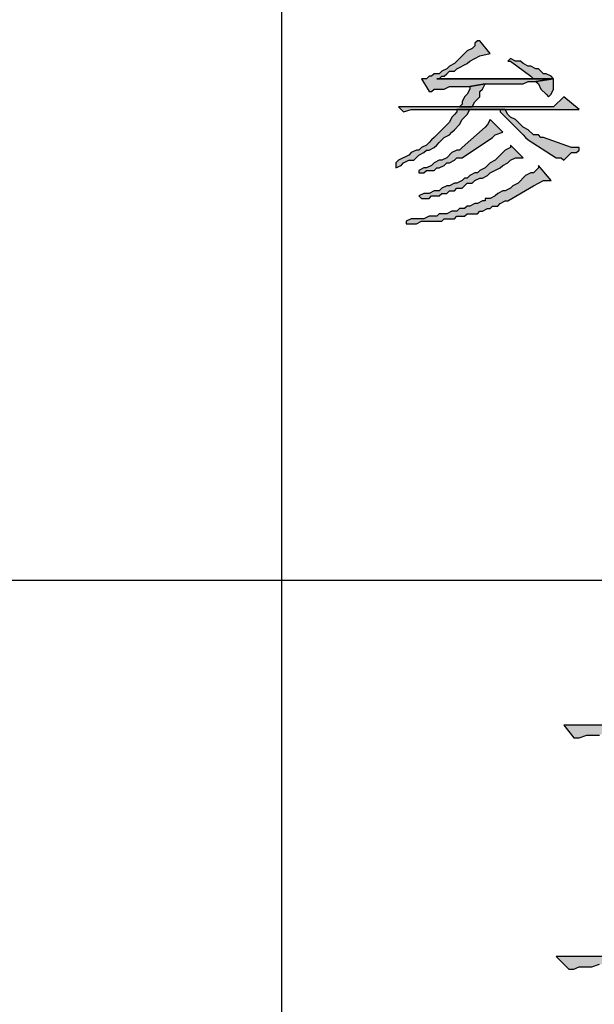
# Model space of a CAD drawing. Header units: millimetres. Extents: x 32176 to 34318, y 9875 to 11035.
# Tile 28 of 56: x 32402 to 32408, y 10242 to 10253. Entities that reach past the tile are written whole.
import ezdxf

# ---------------------------------------------------------------- set-up
doc = ezdxf.new("R2010")
doc.units = ezdxf.units.MM
doc.layers.add('Z_entity', color=7, linetype='Continuous')

msp = doc.modelspace()

# ---------------------------------------------------------------- hatches: boundary and pattern name
at = {"layer": 'Z_entity'}
for points in [[(32406.911, 10252.411), (32406.884, 10252.411), (32406.858, 10252.385), (32406.858, 10252.358), (32406.831, 10252.332), (32406.778, 10252.306), (32406.646, 10252.173), (32406.593, 10252.147), (32406.566, 10252.12), (32406.513, 10252.094), (32406.487, 10252.067), (32406.434, 10252.067), (32406.408, 10252.041), (32406.381, 10252.041), (32406.355, 10252.014), (32406.302, 10252.014), (32406.381, 10251.882), (32406.408, 10251.882), (32406.434, 10251.908), (32406.54, 10251.908), (32406.593, 10251.935), (32406.805, 10251.935), (32406.964, 10251.961), (32407.361, 10251.961), (32407.414, 10251.988), (32407.493, 10251.988), (32407.678, 10252.014), (32406.461, 10252.014), (32406.487, 10252.014), (32406.513, 10252.041), (32406.54, 10252.041), (32406.566, 10252.067), (32406.593, 10252.094), (32406.646, 10252.094), (32406.672, 10252.12), (32406.778, 10252.173), (32406.805, 10252.2), (32406.911, 10252.253), (32407.017, 10252.279)], [(32407.228, 10252.226), (32407.202, 10252.2), (32407.228, 10252.2), (32407.44, 10252.041), (32407.467, 10252.014), (32406.461, 10252.014), (32407.678, 10252.014), (32407.652, 10252.041), (32407.599, 10252.067), (32407.572, 10252.067), (32407.546, 10252.094), (32407.52, 10252.12), (32407.493, 10252.12), (32407.44, 10252.147), (32407.414, 10252.147), (32407.361, 10252.173), (32407.334, 10252.2), (32407.281, 10252.2)], [(32407.678, 10252.014), (32407.493, 10251.988), (32407.52, 10251.961), (32407.546, 10251.908), (32407.599, 10251.855), (32407.625, 10251.829), (32407.652, 10251.855), (32407.678, 10251.908), (32407.678, 10251.961)], [(32406.964, 10251.961), (32406.805, 10251.935), (32406.805, 10251.908), (32406.778, 10251.855), (32406.752, 10251.829), (32406.725, 10251.776), (32406.725, 10251.75), (32406.699, 10251.723), (32406.831, 10251.723), (32406.858, 10251.776), (32406.911, 10251.829), (32406.911, 10251.882), (32406.937, 10251.908)], [(32407.784, 10251.829), (32407.678, 10251.723), (32406.063, 10251.723), (32406.116, 10251.67), (32406.196, 10251.697), (32407.943, 10251.697)], [(32406.672, 10251.697), (32406.672, 10251.67), (32406.646, 10251.644), (32406.619, 10251.617), (32406.593, 10251.564), (32406.461, 10251.432), (32406.434, 10251.405), (32406.408, 10251.379), (32406.381, 10251.352), (32406.355, 10251.326), (32406.302, 10251.299), (32406.275, 10251.273), (32406.249, 10251.273), (32406.196, 10251.247), (32406.169, 10251.22), (32406.063, 10251.167), (32406.037, 10251.141), (32406.037, 10251.088), (32406.09, 10251.114), (32406.116, 10251.141), (32406.169, 10251.167), (32406.222, 10251.167), (32406.275, 10251.22), (32406.328, 10251.247), (32406.355, 10251.273), (32406.381, 10251.273), (32406.434, 10251.299), (32406.461, 10251.326), (32406.487, 10251.352), (32406.513, 10251.379), (32406.54, 10251.405), (32406.593, 10251.432), (32406.619, 10251.458), (32406.646, 10251.485), (32406.699, 10251.538), (32406.725, 10251.591), (32406.778, 10251.644), (32406.805, 10251.697), (32407.122, 10251.697)], [(32407.175, 10251.697), (32406.672, 10251.697), (32407.122, 10251.697), (32407.122, 10251.67), (32407.149, 10251.644), (32407.361, 10251.432), (32407.387, 10251.405), (32407.414, 10251.379), (32407.705, 10251.194), (32407.758, 10251.194), (32407.784, 10251.167), (32407.864, 10251.247), (32407.917, 10251.247), (32407.943, 10251.273), (32407.943, 10251.299), (32407.864, 10251.299), (32407.572, 10251.405), (32407.546, 10251.405), (32407.52, 10251.432), (32407.467, 10251.432), (32407.414, 10251.485), (32407.361, 10251.511), (32407.308, 10251.564), (32407.281, 10251.591), (32407.228, 10251.617), (32407.202, 10251.644)], [(32407.017, 10251.591), (32406.99, 10251.538), (32406.964, 10251.511), (32406.725, 10251.299), (32406.699, 10251.273), (32406.672, 10251.273), (32406.619, 10251.247), (32406.566, 10251.194), (32406.513, 10251.167), (32406.487, 10251.167), (32406.434, 10251.141), (32406.408, 10251.114), (32406.355, 10251.088), (32406.328, 10251.088), (32406.275, 10251.061), (32406.275, 10251.035), (32406.328, 10251.035), (32406.355, 10251.061), (32406.434, 10251.061), (32406.461, 10251.088), (32406.487, 10251.088), (32406.54, 10251.114), (32406.566, 10251.141), (32406.593, 10251.141), (32406.646, 10251.167), (32406.672, 10251.194), (32406.725, 10251.194), (32407.043, 10251.405), (32407.069, 10251.432), (32407.149, 10251.458)], [(32407.228, 10251.326), (32407.228, 10251.299), (32407.175, 10251.273), (32407.149, 10251.247), (32407.069, 10251.167), (32407.017, 10251.141), (32406.964, 10251.088), (32406.911, 10251.061), (32406.884, 10251.035), (32406.858, 10251.035), (32406.805, 10251.008), (32406.778, 10250.982), (32406.752, 10250.982), (32406.725, 10250.955), (32406.672, 10250.929), (32406.646, 10250.929), (32406.593, 10250.902), (32406.566, 10250.902), (32406.513, 10250.876), (32406.487, 10250.849), (32406.434, 10250.849), (32406.381, 10250.823), (32406.328, 10250.823), (32406.275, 10250.796), (32406.302, 10250.77), (32406.381, 10250.77), (32406.408, 10250.796), (32406.487, 10250.796), (32406.513, 10250.823), (32406.566, 10250.823), (32406.593, 10250.849), (32406.646, 10250.849), (32406.672, 10250.876), (32406.725, 10250.876), (32406.778, 10250.929), (32406.831, 10250.929), (32406.858, 10250.955), (32406.911, 10250.982), (32406.937, 10250.982), (32406.99, 10251.008), (32407.017, 10251.035), (32407.122, 10251.088), (32407.149, 10251.114), (32407.202, 10251.141), (32407.228, 10251.167), (32407.281, 10251.194), (32407.361, 10251.194)], [(32407.52, 10251.114), (32407.52, 10251.088), (32407.467, 10251.035), (32407.44, 10251.035), (32407.387, 10251.008), (32407.308, 10250.929), (32407.255, 10250.902), (32407.228, 10250.876), (32407.175, 10250.849), (32407.149, 10250.849), (32407.096, 10250.823), (32407.069, 10250.796), (32407.017, 10250.77), (32406.964, 10250.77), (32406.964, 10250.744), (32406.937, 10250.744), (32406.884, 10250.717), (32406.858, 10250.717), (32406.805, 10250.691), (32406.778, 10250.691), (32406.752, 10250.664), (32406.699, 10250.664), (32406.672, 10250.638), (32406.619, 10250.638), (32406.566, 10250.611), (32406.487, 10250.611), (32406.461, 10250.585), (32406.381, 10250.585), (32406.328, 10250.558), (32406.196, 10250.558), (32406.143, 10250.532), (32406.143, 10250.505), (32406.249, 10250.505), (32406.302, 10250.532), (32406.513, 10250.532), (32406.54, 10250.558), (32406.646, 10250.558), (32406.672, 10250.585), (32406.752, 10250.585), (32406.778, 10250.611), (32406.884, 10250.611), (32406.911, 10250.638), (32406.937, 10250.638), (32406.99, 10250.664), (32407.017, 10250.664), (32407.043, 10250.691), (32407.096, 10250.691), (32407.122, 10250.717), (32407.175, 10250.744), (32407.202, 10250.744), (32407.467, 10250.902), (32407.572, 10250.955), (32407.652, 10250.955)], [(32410.485, 10245.475), (32410.246, 10245.29), (32407.784, 10245.29), (32407.89, 10245.157), (32407.943, 10245.157), (32408.023, 10245.184), (32408.155, 10245.184), (32408.208, 10245.21), (32410.749, 10245.21)], [(32410.538, 10243.066), (32410.352, 10242.88), (32408.287, 10242.88), (32407.705, 10242.88), (32407.837, 10242.748), (32407.89, 10242.748), (32407.943, 10242.775), (32408.076, 10242.775), (32408.155, 10242.801), (32410.802, 10242.801)]]:
    msp.add_hatch(color=7, dxfattribs=at).paths.add_polyline_path(points)

# ---------------------------------------------------------------- linework, layer by layer
at = {"layer": 'Z_entity', "color": 7}
for p, q in [((32404.846, 10255.509), (32404.846, 10187.468)), ((32406.884, 10252.411), (32406.858, 10252.385)), ((32406.911, 10252.411), (32406.884, 10252.411)), ((32407.017, 10252.279), (32406.911, 10252.411)), ((32406.778, 10252.306), (32406.646, 10252.173)), ((32406.831, 10252.332), (32406.778, 10252.306)), ((32406.858, 10252.358), (32406.831, 10252.332)), ((32406.858, 10252.385), (32406.858, 10252.358)), ((32406.805, 10252.2), (32406.911, 10252.253)), ((32406.911, 10252.253), (32407.017, 10252.279)), ((32407.228, 10252.226), (32407.202, 10252.2)), ((32407.281, 10252.2), (32407.228, 10252.226)), ((32406.566, 10252.12), (32406.513, 10252.094)), ((32406.593, 10252.147), (32406.566, 10252.12)), ((32406.646, 10252.173), (32406.593, 10252.147)), ((32406.646, 10252.094), (32406.672, 10252.12)), ((32406.672, 10252.12), (32406.778, 10252.173)), ((32406.778, 10252.173), (32406.805, 10252.2)), ((32407.202, 10252.2), (32407.228, 10252.2)), ((32407.228, 10252.2), (32407.44, 10252.041)), ((32407.334, 10252.2), (32407.281, 10252.2)), ((32407.361, 10252.173), (32407.334, 10252.2)), ((32407.414, 10252.147), (32407.361, 10252.173)), ((32407.44, 10252.147), (32407.414, 10252.147)), ((32407.493, 10252.12), (32407.44, 10252.147)), ((32407.52, 10252.12), (32407.493, 10252.12)), ((32407.546, 10252.094), (32407.52, 10252.12)), ((32406.355, 10252.014), (32406.302, 10252.014)), ((32406.302, 10252.014), (32406.381, 10251.882)), ((32406.381, 10252.041), (32406.355, 10252.014)), ((32406.408, 10252.041), (32406.381, 10252.041)), ((32406.434, 10252.067), (32406.408, 10252.041)), ((32406.487, 10252.067), (32406.434, 10252.067)), ((32407.678, 10252.014), (32406.461, 10252.014)), ((32406.461, 10252.014), (32406.487, 10252.014)), ((32407.467, 10252.014), (32406.461, 10252.014)), ((32406.461, 10252.014), (32407.678, 10252.014)), ((32406.513, 10252.094), (32406.487, 10252.067)), ((32406.487, 10252.014), (32406.513, 10252.041)), ((32406.513, 10252.041), (32406.54, 10252.041)), ((32406.54, 10252.041), (32406.566, 10252.067)), ((32406.566, 10252.067), (32406.593, 10252.094)), ((32406.593, 10252.094), (32406.646, 10252.094)), ((32407.44, 10252.041), (32407.467, 10252.014)), ((32407.493, 10251.988), (32407.678, 10252.014)), ((32407.678, 10252.014), (32407.493, 10251.988)), ((32407.572, 10252.067), (32407.546, 10252.094)), ((32407.599, 10252.067), (32407.572, 10252.067)), ((32407.652, 10252.041), (32407.599, 10252.067)), ((32407.678, 10252.014), (32407.652, 10252.041)), ((32407.678, 10251.961), (32407.678, 10252.014)), ((32406.408, 10251.882), (32406.434, 10251.908)), ((32406.434, 10251.908), (32406.54, 10251.908)), ((32406.54, 10251.908), (32406.593, 10251.935)), ((32406.593, 10251.935), (32406.805, 10251.935)), ((32406.805, 10251.908), (32406.778, 10251.855)), ((32406.805, 10251.935), (32406.964, 10251.961)), ((32406.964, 10251.961), (32406.805, 10251.935)), ((32406.805, 10251.935), (32406.805, 10251.908)), ((32406.911, 10251.882), (32406.937, 10251.908)), ((32406.937, 10251.908), (32406.964, 10251.961)), ((32406.964, 10251.961), (32407.361, 10251.961)), ((32407.361, 10251.961), (32407.414, 10251.988)), ((32407.414, 10251.988), (32407.493, 10251.988)), ((32407.493, 10251.988), (32407.52, 10251.961)), ((32407.52, 10251.961), (32407.546, 10251.908)), ((32407.546, 10251.908), (32407.599, 10251.855)), ((32407.652, 10251.855), (32407.678, 10251.908)), ((32407.678, 10251.908), (32407.678, 10251.961)), ((32406.381, 10251.882), (32406.408, 10251.882)), ((32406.752, 10251.829), (32406.725, 10251.776)), ((32406.778, 10251.855), (32406.752, 10251.829)), ((32406.858, 10251.776), (32406.911, 10251.829)), ((32406.911, 10251.829), (32406.911, 10251.882)), ((32407.599, 10251.855), (32407.625, 10251.829)), ((32407.625, 10251.829), (32407.652, 10251.855)), ((32407.784, 10251.829), (32407.678, 10251.723)), ((32407.943, 10251.697), (32407.784, 10251.829)), ((32407.678, 10251.723), (32406.063, 10251.723)), ((32406.063, 10251.723), (32406.116, 10251.67)), ((32406.116, 10251.67), (32406.196, 10251.697)), ((32406.196, 10251.697), (32407.943, 10251.697)), ((32407.175, 10251.697), (32406.672, 10251.697)), ((32406.672, 10251.697), (32407.122, 10251.697)), ((32406.672, 10251.697), (32406.672, 10251.67)), ((32407.122, 10251.697), (32406.672, 10251.697)), ((32406.725, 10251.75), (32406.699, 10251.723)), ((32406.699, 10251.723), (32406.831, 10251.723)), ((32406.725, 10251.776), (32406.725, 10251.75)), ((32406.778, 10251.644), (32406.805, 10251.697)), ((32406.805, 10251.697), (32407.122, 10251.697)), ((32406.831, 10251.723), (32406.858, 10251.776)), ((32407.122, 10251.697), (32407.122, 10251.67)), ((32407.202, 10251.644), (32407.175, 10251.697)), ((32406.619, 10251.617), (32406.593, 10251.564)), ((32406.646, 10251.644), (32406.619, 10251.617)), ((32406.672, 10251.67), (32406.646, 10251.644)), ((32406.699, 10251.538), (32406.725, 10251.591)), ((32406.725, 10251.591), (32406.778, 10251.644)), ((32407.017, 10251.591), (32406.99, 10251.538)), ((32407.149, 10251.458), (32407.017, 10251.591)), ((32407.122, 10251.67), (32407.149, 10251.644)), ((32407.149, 10251.644), (32407.361, 10251.432)), ((32407.228, 10251.617), (32407.202, 10251.644)), ((32407.281, 10251.591), (32407.228, 10251.617)), ((32407.308, 10251.564), (32407.281, 10251.591)), ((32406.593, 10251.564), (32406.461, 10251.432)), ((32406.646, 10251.485), (32406.699, 10251.538)), ((32406.964, 10251.511), (32406.725, 10251.299)), ((32406.99, 10251.538), (32406.964, 10251.511)), ((32407.361, 10251.511), (32407.308, 10251.564)), ((32407.414, 10251.485), (32407.361, 10251.511)), ((32406.434, 10251.405), (32406.408, 10251.379)), ((32406.461, 10251.432), (32406.434, 10251.405)), ((32406.513, 10251.379), (32406.54, 10251.405)), ((32406.54, 10251.405), (32406.593, 10251.432)), ((32406.593, 10251.432), (32406.619, 10251.458)), ((32406.619, 10251.458), (32406.646, 10251.485)), ((32406.725, 10251.194), (32407.043, 10251.405)), ((32407.043, 10251.405), (32407.069, 10251.432)), ((32407.069, 10251.432), (32407.149, 10251.458)), ((32407.361, 10251.432), (32407.387, 10251.405)), ((32407.387, 10251.405), (32407.414, 10251.379)), ((32407.467, 10251.432), (32407.414, 10251.485)), ((32407.52, 10251.432), (32407.467, 10251.432)), ((32407.546, 10251.405), (32407.52, 10251.432)), ((32407.572, 10251.405), (32407.546, 10251.405)), ((32407.864, 10251.299), (32407.572, 10251.405)), ((32406.302, 10251.299), (32406.275, 10251.273)), ((32406.355, 10251.326), (32406.302, 10251.299)), ((32406.381, 10251.352), (32406.355, 10251.326)), ((32406.408, 10251.379), (32406.381, 10251.352)), ((32406.381, 10251.273), (32406.434, 10251.299)), ((32406.434, 10251.299), (32406.461, 10251.326)), ((32406.461, 10251.326), (32406.487, 10251.352)), ((32406.487, 10251.352), (32406.513, 10251.379)), ((32406.725, 10251.299), (32406.699, 10251.273)), ((32407.228, 10251.299), (32407.175, 10251.273)), ((32407.228, 10251.326), (32407.228, 10251.299)), ((32407.361, 10251.194), (32407.228, 10251.326)), ((32407.414, 10251.379), (32407.705, 10251.194)), ((32407.943, 10251.299), (32407.864, 10251.299)), ((32407.943, 10251.273), (32407.943, 10251.299)), ((32406.169, 10251.22), (32406.063, 10251.167)), ((32406.196, 10251.247), (32406.169, 10251.22)), ((32406.249, 10251.273), (32406.196, 10251.247)), ((32406.222, 10251.167), (32406.275, 10251.22)), ((32406.275, 10251.273), (32406.249, 10251.273)), ((32406.275, 10251.22), (32406.328, 10251.247)), ((32406.328, 10251.247), (32406.355, 10251.273)), ((32406.355, 10251.273), (32406.381, 10251.273)), ((32406.566, 10251.194), (32406.513, 10251.167)), ((32406.619, 10251.247), (32406.566, 10251.194)), ((32406.672, 10251.273), (32406.619, 10251.247)), ((32406.646, 10251.167), (32406.672, 10251.194)), ((32406.699, 10251.273), (32406.672, 10251.273)), ((32406.672, 10251.194), (32406.725, 10251.194)), ((32407.149, 10251.247), (32407.069, 10251.167)), ((32407.175, 10251.273), (32407.149, 10251.247)), ((32407.228, 10251.167), (32407.281, 10251.194)), ((32407.281, 10251.194), (32407.361, 10251.194)), ((32407.705, 10251.194), (32407.758, 10251.194)), ((32407.758, 10251.194), (32407.784, 10251.167)), ((32407.784, 10251.167), (32407.864, 10251.247)), ((32407.864, 10251.247), (32407.917, 10251.247)), ((32407.917, 10251.247), (32407.943, 10251.273)), ((32406.063, 10251.167), (32406.037, 10251.141)), ((32406.037, 10251.141), (32406.037, 10251.088)), ((32406.037, 10251.088), (32406.09, 10251.114)), ((32406.09, 10251.114), (32406.116, 10251.141)), ((32406.116, 10251.141), (32406.169, 10251.167)), ((32406.169, 10251.167), (32406.222, 10251.167)), ((32406.328, 10251.088), (32406.275, 10251.061)), ((32406.355, 10251.088), (32406.328, 10251.088)), ((32406.408, 10251.114), (32406.355, 10251.088)), ((32406.434, 10251.141), (32406.408, 10251.114)), ((32406.487, 10251.167), (32406.434, 10251.141)), ((32406.434, 10251.061), (32406.461, 10251.088)), ((32406.461, 10251.088), (32406.487, 10251.088)), ((32406.513, 10251.167), (32406.487, 10251.167)), ((32406.487, 10251.088), (32406.54, 10251.114)), ((32406.54, 10251.114), (32406.566, 10251.141)), ((32406.566, 10251.141), (32406.593, 10251.141)), ((32406.593, 10251.141), (32406.646, 10251.167)), ((32406.964, 10251.088), (32406.911, 10251.061)), ((32407.017, 10251.141), (32406.964, 10251.088)), ((32407.069, 10251.167), (32407.017, 10251.141)), ((32407.017, 10251.035), (32407.122, 10251.088)), ((32407.122, 10251.088), (32407.149, 10251.114)), ((32407.149, 10251.114), (32407.202, 10251.141)), ((32407.202, 10251.141), (32407.228, 10251.167)), ((32407.52, 10251.088), (32407.467, 10251.035)), ((32407.52, 10251.114), (32407.52, 10251.088)), ((32407.652, 10250.955), (32407.52, 10251.114)), ((32406.275, 10251.061), (32406.275, 10251.035)), ((32406.275, 10251.035), (32406.328, 10251.035)), ((32406.328, 10251.035), (32406.355, 10251.061)), ((32406.355, 10251.061), (32406.434, 10251.061)), ((32406.752, 10250.982), (32406.725, 10250.955)), ((32406.778, 10250.982), (32406.752, 10250.982)), ((32406.805, 10251.008), (32406.778, 10250.982)), ((32406.858, 10251.035), (32406.805, 10251.008)), ((32406.884, 10251.035), (32406.858, 10251.035)), ((32406.858, 10250.955), (32406.911, 10250.982)), ((32406.911, 10251.061), (32406.884, 10251.035)), ((32406.911, 10250.982), (32406.937, 10250.982)), ((32406.937, 10250.982), (32406.99, 10251.008)), ((32406.99, 10251.008), (32407.017, 10251.035)), ((32407.387, 10251.008), (32407.308, 10250.929)), ((32407.44, 10251.035), (32407.387, 10251.008)), ((32407.467, 10251.035), (32407.44, 10251.035)), ((32406.513, 10250.876), (32406.487, 10250.849)), ((32406.566, 10250.902), (32406.513, 10250.876)), ((32406.593, 10250.902), (32406.566, 10250.902)), ((32406.646, 10250.929), (32406.593, 10250.902)), ((32406.672, 10250.929), (32406.646, 10250.929)), ((32406.646, 10250.849), (32406.672, 10250.876)), ((32406.725, 10250.955), (32406.672, 10250.929)), ((32406.672, 10250.876), (32406.725, 10250.876)), ((32406.725, 10250.876), (32406.778, 10250.929)), ((32406.778, 10250.929), (32406.831, 10250.929)), ((32406.831, 10250.929), (32406.858, 10250.955)), ((32407.228, 10250.876), (32407.175, 10250.849)), ((32407.202, 10250.744), (32407.467, 10250.902)), ((32407.255, 10250.902), (32407.228, 10250.876)), ((32407.308, 10250.929), (32407.255, 10250.902)), ((32407.467, 10250.902), (32407.572, 10250.955)), ((32407.572, 10250.955), (32407.652, 10250.955)), ((32406.328, 10250.823), (32406.275, 10250.796)), ((32406.275, 10250.796), (32406.302, 10250.77)), ((32406.302, 10250.77), (32406.381, 10250.77)), ((32406.381, 10250.823), (32406.328, 10250.823)), ((32406.434, 10250.849), (32406.381, 10250.823)), ((32406.381, 10250.77), (32406.408, 10250.796)), ((32406.408, 10250.796), (32406.487, 10250.796)), ((32406.487, 10250.849), (32406.434, 10250.849)), ((32406.487, 10250.796), (32406.513, 10250.823)), ((32406.513, 10250.823), (32406.566, 10250.823)), ((32406.566, 10250.823), (32406.593, 10250.849)), ((32406.593, 10250.849), (32406.646, 10250.849)), ((32407.017, 10250.77), (32406.964, 10250.77)), ((32406.964, 10250.77), (32406.964, 10250.744)), ((32407.069, 10250.796), (32407.017, 10250.77)), ((32407.096, 10250.823), (32407.069, 10250.796)), ((32407.149, 10250.849), (32407.096, 10250.823)), ((32407.175, 10250.849), (32407.149, 10250.849)), ((32406.778, 10250.691), (32406.752, 10250.664)), ((32406.805, 10250.691), (32406.778, 10250.691)), ((32406.858, 10250.717), (32406.805, 10250.691)), ((32406.884, 10250.717), (32406.858, 10250.717)), ((32406.937, 10250.744), (32406.884, 10250.717)), ((32406.964, 10250.744), (32406.937, 10250.744)), ((32407.017, 10250.664), (32407.043, 10250.691)), ((32407.043, 10250.691), (32407.096, 10250.691)), ((32407.096, 10250.691), (32407.122, 10250.717)), ((32407.122, 10250.717), (32407.175, 10250.744)), ((32407.175, 10250.744), (32407.202, 10250.744)), ((32406.381, 10250.585), (32406.328, 10250.558)), ((32406.461, 10250.585), (32406.381, 10250.585)), ((32406.487, 10250.611), (32406.461, 10250.585)), ((32406.566, 10250.611), (32406.487, 10250.611)), ((32406.619, 10250.638), (32406.566, 10250.611)), ((32406.672, 10250.638), (32406.619, 10250.638)), ((32406.646, 10250.558), (32406.672, 10250.585)), ((32406.699, 10250.664), (32406.672, 10250.638)), ((32406.672, 10250.585), (32406.752, 10250.585)), ((32406.752, 10250.664), (32406.699, 10250.664)), ((32406.752, 10250.585), (32406.778, 10250.611)), ((32406.778, 10250.611), (32406.884, 10250.611)), ((32406.884, 10250.611), (32406.911, 10250.638)), ((32406.911, 10250.638), (32406.937, 10250.638)), ((32406.937, 10250.638), (32406.99, 10250.664)), ((32406.99, 10250.664), (32407.017, 10250.664)), ((32406.196, 10250.558), (32406.143, 10250.532)), ((32406.143, 10250.532), (32406.143, 10250.505)), ((32406.143, 10250.505), (32406.249, 10250.505)), ((32406.328, 10250.558), (32406.196, 10250.558)), ((32406.249, 10250.505), (32406.302, 10250.532)), ((32406.302, 10250.532), (32406.513, 10250.532)), ((32406.513, 10250.532), (32406.54, 10250.558)), ((32406.54, 10250.558), (32406.646, 10250.558)), ((32380.462, 10246.799), (32415.78, 10246.799)), ((32410.246, 10245.29), (32407.784, 10245.29)), ((32407.784, 10245.29), (32407.89, 10245.157)), ((32407.89, 10245.157), (32407.943, 10245.157)), ((32407.943, 10245.157), (32408.023, 10245.184)), ((32408.023, 10245.184), (32408.155, 10245.184)), ((32408.287, 10242.88), (32407.705, 10242.88)), ((32407.705, 10242.88), (32407.837, 10242.748)), ((32408.076, 10242.775), (32408.155, 10242.801)), ((32407.837, 10242.748), (32407.89, 10242.748)), ((32407.89, 10242.748), (32407.943, 10242.775)), ((32407.943, 10242.775), (32408.076, 10242.775))]:
    msp.add_line(p, q, dxfattribs=at)

doc.saveas('drawing.dxf')
